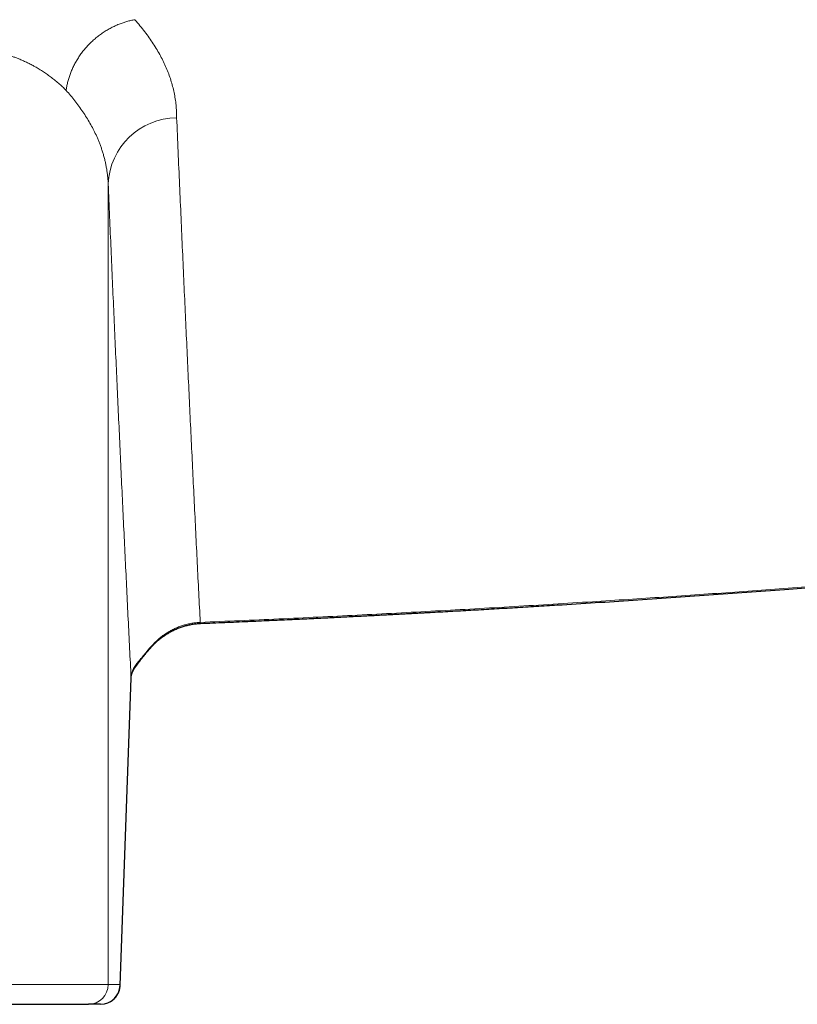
# Model space of a CAD drawing. Header units: millimetres. Extents: x 8 to 755, y 12 to 435.
# Tile 27 of 53: x 409 to 433, y 340 to 370. Entities that reach past the tile are written whole.
import ezdxf

# ---------------------------------------------------------------- set-up
doc = ezdxf.new("R2010")
doc.units = ezdxf.units.MM

msp = doc.modelspace()

# ---------------------------------------------------------------- linework, layer by layer
at = {"color": 252, "linetype": 'Continuous', "lineweight": 0}
for p, q in [((411.747, 340.974), (411.747, 365.34)), ((412.444, 350.317), (412.112, 340.974)), ((412.444, 350.317), (412.443, 350.296)), ((404.396, 340.974), (411.747, 340.974)), ((411.747, 340.974), (412.112, 340.974))]:
    msp.add_line(p, q, dxfattribs=at)
at = {"color": 7, "linetype": 'Continuous', "lineweight": 30}
for p, q in [((412.112, 340.952), (412.443, 350.296)), ((411.512, 340.374), (411.147, 340.374))]:
    msp.add_line(p, q, dxfattribs=at)
at = {"color": 252, "linetype": 'Continuous', "lineweight": 0}
for centre, radius, start, end in [((413.853, 365.245), 2.108, 90.6125, 177.411), ((413.122, 351.334), 0.0624, 28.3005, 46.0748), ((412.233, 350.917), 0.44, 323.1932, 342.3503), ((411.147, 340.973), 0.6, 270.0046, 0.0042), ((411.512, 340.973), 0.6, 270.0042, 0.0046)]:
    msp.add_arc(centre, radius, start, end, dxfattribs=at)
at = {"color": 7, "linetype": 'Continuous', "lineweight": 30}
msp.add_arc((411.512, 340.974), 0.6, 270.0002, 357.9836, dxfattribs=at)
at = {"color": 252, "linetype": 'Continuous', "lineweight": 0}
for points, knots in [([(412.558, 370.335), (412.518, 370.327), (412.438, 370.312), (412.318, 370.281), (412.197, 370.244), (412.075, 370.199), (411.953, 370.147), (411.833, 370.088), (411.713, 370.021), (411.596, 369.948), (411.482, 369.867), (411.372, 369.78), (411.266, 369.687), (411.165, 369.588), (411.069, 369.484), (410.979, 369.376), (410.896, 369.263), (410.819, 369.147), (410.75, 369.029), (410.687, 368.909), (410.632, 368.787), (410.585, 368.665), (410.545, 368.543), (410.512, 368.422), (410.486, 368.302), (410.474, 368.223), (410.468, 368.183)], [0, 0, 0, 0, 0.0387336, 0.0781783, 0.1182925, 0.1590289, 0.2003349, 0.2421524, 0.2844187, 0.3270662, 0.3700237, 0.4132168, 0.4565683, 0.4999995, 0.5434307, 0.5867823, 0.6299754, 0.672933, 0.7155806, 0.7578469, 0.7996645, 0.8409706, 0.8817071, 0.9218214, 0.9612662, 1, 1, 1, 1]), ([(412.558, 370.335), (412.611, 370.274), (412.716, 370.153), (412.861, 369.97), (412.997, 369.786), (413.122, 369.602), (413.237, 369.418), (413.34, 369.235), (413.433, 369.052), (413.517, 368.868), (413.591, 368.683), (413.655, 368.496), (413.71, 368.306), (413.754, 368.117), (413.789, 367.927), (413.813, 367.736), (413.828, 367.544), (413.829, 367.417), (413.83, 367.353)], [0, 0, 0, 0, 0.063364, 0.126535, 0.189538, 0.252394, 0.315127, 0.376644, 0.438085, 0.499473, 0.56083, 0.623428, 0.686036, 0.748678, 0.811374, 0.874146, 0.937014, 1, 1, 1, 1]), ([(410.468, 368.183), (410.43, 368.22), (410.355, 368.294), (410.237, 368.4), (410.117, 368.5), (409.995, 368.595), (409.871, 368.685), (409.745, 368.77), (409.618, 368.849), (409.494, 368.92), (409.375, 368.984), (409.26, 369.041), (409.145, 369.093), (409.034, 369.14), (408.928, 369.181), (408.83, 369.215), (408.762, 369.238), (408.724, 369.249), (408.712, 369.253), (408.701, 369.256), (408.689, 369.26), (408.677, 369.263), (408.619, 369.28), (408.514, 369.309), (408.36, 369.343), (408.205, 369.371), (408.049, 369.392), (407.893, 369.407), (407.736, 369.416), (407.585, 369.418), (407.485, 369.414), (407.439, 369.412)], [0, 0, 0, 0, 0.053381, 0.105693, 0.15694, 0.207128, 0.256263, 0.304351, 0.3514, 0.397416, 0.437062, 0.47592, 0.513996, 0.551296, 0.583484, 0.615081, 0.642403, 0.645947, 0.649484, 0.653013, 0.656534, 0.660048, 0.663554, 0.708792, 0.753244, 0.796929, 0.839869, 0.882085, 0.923603, 0.964446, 1, 1, 1, 1]), ([(410.468, 368.183), (410.514, 368.131), (410.606, 368.026), (410.736, 367.865), (410.86, 367.7), (410.979, 367.532), (411.09, 367.36), (411.195, 367.184), (411.291, 367.007), (411.364, 366.857), (411.419, 366.734), (411.46, 366.636), (411.501, 366.533), (411.539, 366.426), (411.576, 366.315), (411.61, 366.199), (411.641, 366.082), (411.668, 365.965), (411.691, 365.847), (411.711, 365.726), (411.728, 365.6), (411.74, 365.472), (411.745, 365.384), (411.747, 365.34)], [0, 0, 0, 0, 0.05723, 0.115498, 0.174804, 0.235149, 0.296534, 0.358957, 0.42242, 0.484113, 0.516927, 0.551211, 0.586966, 0.624192, 0.662889, 0.703057, 0.744696, 0.784156, 0.824853, 0.866786, 0.909955, 0.954359, 1, 1, 1, 1]), ([(413.83, 367.353), (413.845, 367.01), (413.875, 366.324), (413.919, 365.307), (413.964, 364.297), (414.008, 363.296), (414.053, 362.309), (414.097, 361.337), (414.141, 360.378), (414.186, 359.428), (414.23, 358.479), (414.275, 357.533), (414.321, 356.588), (414.366, 355.652), (414.412, 354.725), (414.457, 353.806), (414.503, 352.896), (414.533, 352.296), (414.549, 351.996)], [0, 0, 0, 0, 0.062719, 0.125439, 0.188158, 0.250877, 0.313597, 0.375196, 0.436796, 0.498396, 0.559996, 0.622853, 0.685711, 0.748568, 0.811426, 0.874284, 0.937142, 1, 1, 1, 1]), ([(411.747, 365.34), (411.761, 365.006), (411.79, 364.337), (411.833, 363.344), (411.877, 362.359), (411.92, 361.381), (411.963, 360.418), (412.006, 359.467), (412.049, 358.53), (412.092, 357.601), (412.135, 356.673), (412.179, 355.746), (412.223, 354.821), (412.267, 353.904), (412.311, 352.995), (412.355, 352.094), (412.399, 351.201), (412.429, 350.612), (412.444, 350.317)], [0, 0, 0, 0, 0.062624, 0.125257, 0.187901, 0.250556, 0.313223, 0.374783, 0.436356, 0.497942, 0.559542, 0.622414, 0.685302, 0.748206, 0.811127, 0.874066, 0.937023, 1, 1, 1, 1]), ([(475.932, 358.069), (475.218, 357.958), (473.788, 357.735), (471.643, 357.412), (469.496, 357.097), (467.349, 356.791), (465.214, 356.495), (463.091, 356.209), (460.979, 355.934), (458.867, 355.666), (456.74, 355.406), (454.598, 355.152), (452.44, 354.905), (450.282, 354.667), (448.122, 354.438), (445.962, 354.217), (443.801, 354.006), (441.639, 353.802), (439.477, 353.608), (437.313, 353.422), (435.149, 353.245), (432.984, 353.076), (430.818, 352.916), (428.652, 352.765), (426.412, 352.618), (424.099, 352.476), (421.713, 352.34), (419.326, 352.214), (416.938, 352.098), (415.345, 352.03), (414.549, 351.996)], [0, 0, 0, 0, 0.035167, 0.070325, 0.105476, 0.14062, 0.175758, 0.210262, 0.244762, 0.279256, 0.313747, 0.348938, 0.384126, 0.419311, 0.454494, 0.489676, 0.524857, 0.560038, 0.595219, 0.6304, 0.665584, 0.700769, 0.735956, 0.771147, 0.806341, 0.84506, 0.883784, 0.922515, 0.961254, 1, 1, 1, 1]), ([(413.165, 351.379), (413.197, 351.41), (413.259, 351.47), (413.36, 351.553), (413.464, 351.63), (413.572, 351.7), (413.684, 351.763), (413.8, 351.819), (413.918, 351.868), (414.04, 351.909), (414.164, 351.943), (414.29, 351.969), (414.419, 351.987), (414.505, 351.993), (414.549, 351.996)], [0, 0, 0, 0, 0.084576, 0.168562, 0.252065, 0.335189, 0.418041, 0.50073, 0.583366, 0.666066, 0.748949, 0.832143, 0.91578, 1, 1, 1, 1]), ([(414.549, 351.996), (414.549, 351.99), (414.55, 351.977), (414.55, 351.966), (414.551, 351.962), (414.551, 351.964), (414.551, 351.964)], [0, 0, 0, 0, 0.2777132, 0.5687537, 0.8722777, 1, 1, 1, 1]), ([(413.165, 351.379), (413.138, 351.351), (413.083, 351.296), (413.006, 351.209), (412.932, 351.124), (412.863, 351.041), (412.8, 350.962), (412.742, 350.891), (412.692, 350.828), (412.666, 350.799), (412.653, 350.783)], [0, 0, 0, 0, 0.122471, 0.244597, 0.366192, 0.487533, 0.609523, 0.733826, 0.862917, 1, 1, 1, 1]), ([(412.444, 350.317), (412.445, 350.34), (412.449, 350.385), (412.464, 350.453), (412.486, 350.52), (412.515, 350.587), (412.553, 350.653), (412.598, 350.718), (412.634, 350.762), (412.653, 350.783)], [0, 0, 0, 0, 0.143833, 0.287083, 0.429892, 0.572416, 0.714821, 0.857286, 1, 1, 1, 1]), ([(412.112, 340.974), (412.112, 340.972), (412.112, 340.969), (412.112, 340.962), (412.112, 340.957), (412.112, 340.953), (412.112, 340.952)], [0, 0, 0, 0, 0.2614846, 0.4932703, 0.8407637, 1, 1, 1, 1])]:
    msp.add_open_spline(points, degree=3, knots=knots, dxfattribs=at)
at = {"color": 7, "linetype": 'Continuous', "lineweight": 30}
for points, knots in [([(414.551, 351.963), (414.554, 351.963), (414.682, 351.969), (414.93, 351.979), (415.294, 351.995), (415.648, 352.01), (415.992, 352.025), (416.325, 352.04), (416.647, 352.055), (416.961, 352.069), (417.268, 352.083), (417.569, 352.097), (417.863, 352.111), (418.148, 352.125), (418.424, 352.138), (418.691, 352.151), (418.949, 352.164), (419.199, 352.177), (419.44, 352.189), (419.671, 352.2), (419.894, 352.212), (420.108, 352.223), (420.313, 352.234), (420.51, 352.244), (420.692, 352.254), (420.861, 352.263), (421.018, 352.271), (421.171, 352.279), (421.321, 352.287), (421.472, 352.295), (421.778, 352.312), (422.242, 352.338), (422.865, 352.373), (423.494, 352.409), (424.13, 352.446), (424.771, 352.485), (425.969, 352.558), (427.722, 352.67), (430.027, 352.827), (432.25, 352.988), (434.389, 353.151), (436.446, 353.316), (438.502, 353.489), (440.557, 353.67), (442.611, 353.859), (444.727, 354.061), (446.905, 354.278), (449.143, 354.511), (451.381, 354.753), (453.617, 355.004), (455.853, 355.265), (458.087, 355.535), (460.295, 355.811), (461.899, 356.018), (462.9, 356.15), (463.322, 356.206), (463.742, 356.262), (464.182, 356.321), (464.639, 356.382), (465.112, 356.447), (465.575, 356.51), (466.027, 356.572), (466.469, 356.633), (466.804, 356.68), (467.039, 356.713), (467.18, 356.733), (467.327, 356.753), (467.483, 356.775), (467.647, 356.798), (467.815, 356.822), (467.987, 356.846), (468.164, 356.871), (468.347, 356.898), (468.538, 356.925), (468.744, 356.954), (468.965, 356.986), (469.203, 357.02), (469.45, 357.056), (469.706, 357.093), (469.97, 357.131), (470.244, 357.171), (470.526, 357.212), (470.817, 357.255), (471.117, 357.299), (471.426, 357.345), (471.744, 357.392), (472.071, 357.441), (472.406, 357.491), (472.751, 357.543), (473.104, 357.597), (473.472, 357.653), (473.855, 357.711), (474.253, 357.772), (474.662, 357.835), (475.079, 357.9), (475.507, 357.966), (475.795, 358.012), (475.941, 358.034)], [0, 0, 0, 0, 0.00017, 0.006206, 0.012098, 0.017847, 0.023452, 0.028818, 0.034045, 0.039135, 0.044086, 0.048996, 0.053762, 0.058384, 0.062862, 0.067196, 0.071387, 0.075434, 0.079337, 0.083096, 0.086711, 0.090183, 0.093511, 0.096695, 0.099735, 0.102396, 0.104936, 0.107378, 0.109816, 0.11226, 0.11471, 0.124718, 0.134828, 0.145042, 0.155358, 0.165777, 0.176259, 0.213696, 0.251132, 0.288569, 0.321994, 0.35542, 0.388845, 0.422271, 0.455696, 0.489121, 0.525585, 0.562049, 0.598512, 0.634976, 0.67144, 0.707903, 0.744367, 0.779586, 0.786505, 0.793423, 0.800311, 0.807085, 0.814992, 0.822729, 0.830296, 0.837692, 0.844918, 0.851973, 0.854159, 0.856444, 0.858859, 0.861407, 0.864085, 0.866895, 0.869664, 0.872551, 0.875554, 0.878673, 0.88191, 0.88566, 0.889556, 0.893596, 0.897783, 0.902115, 0.906592, 0.911215, 0.915984, 0.920898, 0.925957, 0.931162, 0.936513, 0.942009, 0.947651, 0.953438, 0.959371, 0.965743, 0.972275, 0.978966, 0.985817, 0.992829, 1, 1, 1, 1]), ([(413.176, 351.364), (413.208, 351.394), (413.271, 351.453), (413.373, 351.535), (413.478, 351.61), (413.587, 351.679), (413.699, 351.74), (413.815, 351.794), (413.933, 351.842), (414.055, 351.881), (414.179, 351.914), (414.305, 351.938), (414.429, 351.955), (414.511, 351.96), (414.551, 351.963)], [0, 0, 0, 0, 0.085465, 0.170254, 0.254487, 0.338287, 0.421775, 0.505073, 0.588302, 0.671585, 0.755043, 0.838794, 0.922958, 1, 1, 1, 1]), ([(412.585, 350.653), (412.59, 350.659), (412.599, 350.67), (412.611, 350.687), (412.623, 350.703), (412.633, 350.716), (412.641, 350.727), (412.648, 350.736), (412.654, 350.745), (412.661, 350.753), (412.67, 350.766), (412.684, 350.784), (412.705, 350.811), (412.73, 350.845), (412.76, 350.883), (412.789, 350.92), (412.815, 350.955), (412.84, 350.986), (412.865, 351.017), (412.893, 351.051), (412.925, 351.089), (412.962, 351.134), (413.006, 351.184), (413.057, 351.24), (413.114, 351.301), (413.155, 351.342), (413.177, 351.364)], [0, 0, 0, 0, 0.039225, 0.072616, 0.100549, 0.125263, 0.144021, 0.159166, 0.173941, 0.188389, 0.202518, 0.237272, 0.276777, 0.329824, 0.386456, 0.441323, 0.482902, 0.523545, 0.563323, 0.604506, 0.652697, 0.708116, 0.770695, 0.840332, 0.916859, 1, 1, 1, 1]), ([(412.443, 350.295), (412.444, 350.301), (412.444, 350.314), (412.446, 350.331), (412.448, 350.346), (412.449, 350.358), (412.451, 350.368), (412.453, 350.375), (412.454, 350.383), (412.456, 350.392), (412.459, 350.403), (412.462, 350.415), (412.466, 350.427), (412.469, 350.438), (412.473, 350.449), (412.476, 350.457), (412.479, 350.465), (412.482, 350.473), (412.486, 350.483), (412.49, 350.493), (412.495, 350.504), (412.5, 350.515), (412.505, 350.525), (412.51, 350.534), (412.514, 350.542), (412.518, 350.55), (412.523, 350.558), (412.529, 350.568), (412.534, 350.577), (412.539, 350.585), (412.543, 350.591), (412.545, 350.595), (412.549, 350.6), (412.553, 350.606), (412.558, 350.615), (412.566, 350.625), (412.575, 350.638), (412.582, 350.648), (412.586, 350.653)], [0, 0, 0, 0, 0.058085, 0.110538, 0.157396, 0.198178, 0.225462, 0.248565, 0.270039, 0.29587, 0.332593, 0.370635, 0.406129, 0.439076, 0.46941, 0.497105, 0.515014, 0.537117, 0.563542, 0.594289, 0.625493, 0.653515, 0.682456, 0.706975, 0.727069, 0.745626, 0.767977, 0.791674, 0.816707, 0.840498, 0.851205, 0.861119, 0.871446, 0.886613, 0.90704, 0.932736, 0.963716, 1, 1, 1, 1]), ([(404.052, 340.374), (404.083, 340.374), (404.226, 340.374), (404.474, 340.374), (404.797, 340.374), (405.113, 340.374), (405.425, 340.374), (405.733, 340.374), (406.034, 340.374), (406.328, 340.374), (406.614, 340.374), (406.891, 340.374), (407.158, 340.374), (407.417, 340.374), (407.668, 340.374), (407.888, 340.374), (408.079, 340.374), (408.243, 340.374), (408.403, 340.374), (408.559, 340.374), (408.711, 340.374), (408.858, 340.374), (409.018, 340.374), (409.19, 340.374), (409.372, 340.374), (409.545, 340.374), (409.682, 340.374), (409.789, 340.374), (409.868, 340.374), (409.944, 340.374), (410.018, 340.374), (410.09, 340.374), (410.173, 340.374), (410.264, 340.374), (410.363, 340.374), (410.453, 340.374), (410.534, 340.374), (410.608, 340.374), (410.677, 340.374), (410.741, 340.374), (410.799, 340.374), (410.861, 340.374), (410.925, 340.374), (410.987, 340.374), (411.039, 340.374), (411.081, 340.374), (411.114, 340.374), (411.137, 340.374), (411.144, 340.374), (411.147, 340.374)], [0, 0, 0, 0, 0.007147, 0.032805, 0.058481, 0.084189, 0.109942, 0.136174, 0.162358, 0.188507, 0.214634, 0.240753, 0.26641, 0.292087, 0.317795, 0.343547, 0.361907, 0.380242, 0.398556, 0.416853, 0.43514, 0.45342, 0.471698, 0.496835, 0.521989, 0.547173, 0.572399, 0.585308, 0.598204, 0.611089, 0.623965, 0.636833, 0.649695, 0.669897, 0.690095, 0.710294, 0.728335, 0.746387, 0.764453, 0.78254, 0.800183, 0.817271, 0.843393, 0.869486, 0.895564, 0.921641, 0.94773, 0.973845, 1, 1, 1, 1])]:
    msp.add_open_spline(points, degree=3, knots=knots, dxfattribs=at)

doc.saveas('drawing.dxf')
